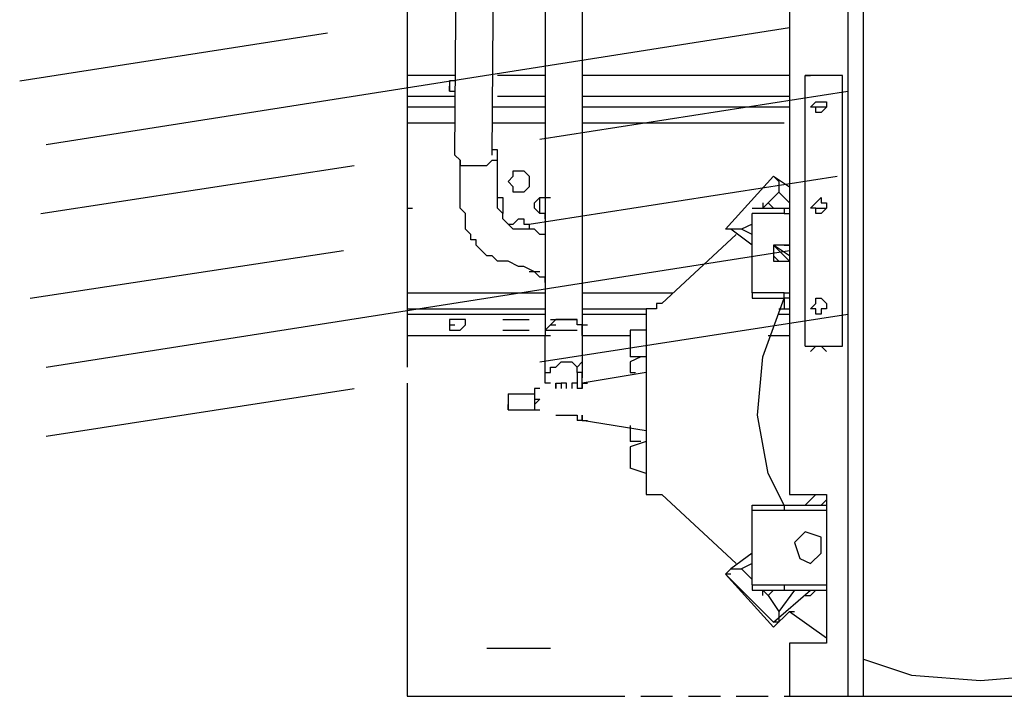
# Model space of a CAD drawing. Header units: millimetres. Extents: x 46 to 491, y -41 to 547.
# Tile 77 of 140: x 257.53 to 265.38, y 91.39 to 96.79. Entities that reach past the tile are written whole.
import ezdxf

# ---------------------------------------------------------------- set-up
doc = ezdxf.new("R2010")
doc.units = ezdxf.units.MM
doc.header["$LTSCALE"] = 10
doc.layers.add('xref', color=252, linetype='Continuous')

# ---------------------------------------------------------------- blocks, each defined once
blk = doc.blocks.new('stacja')
at = {"color": 5, "lineweight": 25}
for points in [[(209.677, 50.630666), (209.677, 42.587333)], [(209.677, 50.630666), (209.677, 42.587333)], [(210.142667, 50.630666), (210.142667, 40.978666)], [(210.142667, 50.630666), (210.142667, 40.978666)], [(207.01, 45.889333), (206.967667, 45.889333), (206.967667, 45.804666), (207.01, 45.804666), (207.01, 45.762333)], [(207.01, 45.889333), (206.967667, 45.889333), (206.967667, 45.804666), (207.01, 45.804666), (207.01, 45.762333)], [(209.804, 45.931666), (209.846334, 45.931666)], [(209.804, 43.772666), (209.804, 45.931666)], [(210.100334, 45.931666), (209.804, 45.931666)], [(209.804, 43.772666), (210.100334, 43.772666), (210.100334, 45.931666)], [(209.804, 45.931666), (209.846334, 45.931666)], [(209.804, 43.772666), (209.804, 45.931666)], [(210.100334, 45.931666), (209.804, 45.931666)], [(209.804, 43.772666), (210.100334, 43.772666), (210.100334, 45.931666)], [(206.967667, 45.804666), (206.967667, 45.847)], [(206.967667, 45.804666), (206.967667, 45.847)], [(206.629, 45.762333), (206.629, 45.677666)], [(206.629, 45.762333), (206.629, 45.677666)], [(206.629, 45.677666), (206.629, 45.550666)], [(206.629, 45.677666), (206.629, 45.550666)], [(206.629, 45.550666), (206.629, 44.196)], [(207.01, 45.550666), (206.629, 45.550666)], [(206.629, 45.550666), (206.629, 44.196)], [(207.01, 45.550666), (206.629, 45.550666)], [(207.729667, 45.550666), (207.306334, 45.550666)], [(207.729667, 45.550666), (207.306334, 45.550666)], [(209.634667, 45.550666), (208.026, 45.550666)], [(209.634667, 45.550666), (208.026, 45.550666)], [(207.348667, 45.254333), (207.348667, 45.339), (207.306334, 45.339)], [(207.348667, 45.254333), (207.348667, 45.339), (207.306334, 45.339)], [(207.01, 45.296666), (207.052334, 45.254333), (207.052334, 45.212), (207.137, 45.212)], [(207.01, 45.296666), (207.052334, 45.254333), (207.052334, 45.212), (207.137, 45.212)], [(207.645, 44.365333), (207.560334, 44.407666), (207.518, 44.407666), (207.433334, 44.45), (207.348667, 44.45), (207.306334, 44.492333), (207.264, 44.492333), (207.221667, 44.534666), (207.179334, 44.577), (207.179334, 44.619333), (207.137, 44.619333), (207.137, 44.661666), (207.094667, 44.704), (207.094667, 44.831), (207.052334, 44.873333), (207.052334, 45.254333)], [(207.645, 44.365333), (207.560334, 44.407666), (207.518, 44.407666), (207.433334, 44.45), (207.348667, 44.45), (207.306334, 44.492333), (207.264, 44.492333), (207.221667, 44.534666), (207.179334, 44.577), (207.179334, 44.619333), (207.137, 44.619333), (207.137, 44.661666), (207.094667, 44.704), (207.094667, 44.831), (207.052334, 44.873333), (207.052334, 45.254333)], [(207.137, 45.212), (207.264, 45.212), (207.306334, 45.254333), (207.348667, 45.254333)], [(207.137, 45.212), (207.264, 45.212), (207.306334, 45.254333), (207.348667, 45.254333)], [(207.433334, 44.746333), (207.391, 44.788666), (207.391, 44.831), (207.348667, 44.873333), (207.348667, 45.296666)], [(207.433334, 44.746333), (207.391, 44.788666), (207.391, 44.831), (207.348667, 44.873333), (207.348667, 45.296666)], [(207.179334, 45.212), (207.221667, 45.212)], [(207.179334, 45.212), (207.221667, 45.212)], [(209.211334, 44.704), (209.169, 44.704), (209.55, 45.127333), (209.677, 45.042666)], [(209.211334, 44.704), (209.169, 44.704), (209.55, 45.127333), (209.677, 45.042666)], [(209.55, 45.127333), (209.592334, 45.085), (209.592334, 45.000333)], [(209.55, 45.127333), (209.592334, 45.085), (209.592334, 45.000333)], [(209.592334, 45.000333), (209.507667, 44.915666), (209.55, 44.873333)], [(209.592334, 45.000333), (209.507667, 44.915666), (209.55, 44.873333)], [(207.348667, 44.958), (207.391, 44.958), (207.391, 44.831)], [(207.348667, 44.958), (207.391, 44.958), (207.391, 44.831)], [(207.729667, 44.831), (207.729667, 44.788666), (207.729667, 44.831), (207.687334, 44.831), (207.645, 44.873333), (207.645, 44.915666), (207.687334, 44.958), (207.729667, 44.958)], [(207.729667, 44.831), (207.729667, 44.788666), (207.729667, 44.831), (207.687334, 44.831), (207.645, 44.873333), (207.645, 44.915666), (207.687334, 44.958), (207.729667, 44.958)], [(207.729667, 44.958), (207.772, 44.958)], [(207.729667, 44.958), (207.772, 44.958)], [(209.634667, 44.873333), (209.634667, 44.831), (209.677, 44.831)], [(209.634667, 44.873333), (209.634667, 44.831), (209.677, 44.831)], [(207.475667, 44.746333), (207.518, 44.788666), (207.560334, 44.788666), (207.560334, 44.746333), (207.602667, 44.746333), (207.602667, 44.704)], [(207.475667, 44.746333), (207.518, 44.788666), (207.560334, 44.788666), (207.560334, 44.746333), (207.602667, 44.746333), (207.602667, 44.704)], [(207.729667, 44.661666), (207.687334, 44.661666), (207.645, 44.704), (207.475667, 44.704), (207.433334, 44.746333), (207.475667, 44.746333)], [(207.729667, 44.661666), (207.687334, 44.661666), (207.645, 44.704), (207.475667, 44.704), (207.433334, 44.746333), (207.475667, 44.746333)], [(209.296, 44.704), (209.169, 44.704)], [(209.296, 44.704), (209.169, 44.704)], [(209.677, 44.577), (209.55, 44.577), (209.55, 44.45), (209.677, 44.45)], [(209.677, 44.577), (209.55, 44.577), (209.55, 44.45), (209.677, 44.45)], [(207.687334, 44.365333), (207.602667, 44.365333)], [(207.687334, 44.365333), (207.602667, 44.365333)], [(207.729667, 44.280666), (207.729667, 44.323), (207.687334, 44.323), (207.645, 44.365333)], [(207.729667, 44.280666), (207.729667, 44.323), (207.687334, 44.323), (207.645, 44.365333)], [(206.629, 44.196), (207.729667, 44.196)], [(206.629, 44.196), (206.629, 44.069)], [(206.629, 44.196), (207.729667, 44.196)], [(206.629, 44.196), (206.629, 44.069)], [(208.026, 44.196), (208.745667, 44.196)], [(208.026, 44.196), (208.745667, 44.196)], [(209.634667, 44.196), (209.380667, 44.196), (209.380667, 44.153666), (209.634667, 44.153666)], [(209.634667, 44.196), (209.380667, 44.196), (209.380667, 44.153666), (209.634667, 44.153666)], [(209.634667, 42.502666), (209.507667, 42.756666), (209.423, 43.222333), (209.465334, 43.688), (209.634667, 44.153666)], [(209.634667, 42.502666), (209.507667, 42.756666), (209.423, 43.222333), (209.465334, 43.688), (209.634667, 44.153666)], [(209.677, 44.153666), (209.634667, 44.153666), (209.634667, 44.196), (209.677, 44.196)], [(209.677, 44.153666), (209.634667, 44.153666), (209.634667, 44.196), (209.677, 44.196)], [(209.634667, 44.153666), (209.634667, 44.069), (209.677, 44.069)], [(209.634667, 44.153666), (209.634667, 44.069), (209.677, 44.069)], [(206.629, 44.069), (206.629, 44.026666)], [(206.629, 44.069), (206.629, 44.026666)], [(208.534, 44.069), (208.534, 42.587333)], [(208.534, 44.069), (208.534, 42.587333)], [(208.661, 44.111333), (208.618667, 44.111333), (208.618667, 44.069)], [(208.661, 44.111333), (208.618667, 44.111333), (208.618667, 44.069)], [(206.629, 44.026666), (206.629, 43.857333)], [(206.629, 44.026666), (206.629, 43.857333)], [(208.026, 43.857333), (208.026, 43.942), (207.983667, 43.942), (207.983667, 43.984333), (207.814334, 43.984333), (207.772, 43.942), (207.729667, 43.899666), (207.729667, 43.857333)], [(208.026, 43.857333), (208.026, 43.942), (207.983667, 43.942), (207.983667, 43.984333), (207.814334, 43.984333), (207.772, 43.942), (207.729667, 43.899666), (207.729667, 43.857333)], [(207.772, 43.984333), (207.983667, 43.984333)], [(207.772, 43.984333), (207.983667, 43.984333)], [(207.856667, 43.984333), (207.899, 43.984333)], [(207.856667, 43.984333), (207.899, 43.984333)], [(207.899, 43.984333), (207.941334, 43.984333)], [(207.899, 43.984333), (207.941334, 43.984333)], [(207.941334, 43.984333), (207.983667, 43.984333)], [(207.941334, 43.984333), (207.983667, 43.984333)], [(206.967667, 43.942), (207.01, 43.942)], [(206.967667, 43.942), (207.01, 43.942)], [(207.391, 43.899666), (207.602667, 43.899666)], [(207.391, 43.899666), (207.602667, 43.899666)], [(207.729667, 43.899666), (207.772, 43.899666)], [(207.729667, 43.899666), (207.772, 43.899666)], [(207.772, 43.942), (207.814334, 43.942)], [(207.772, 43.942), (207.814334, 43.942)], [(207.772, 43.899666), (207.983667, 43.899666)], [(207.772, 43.899666), (207.983667, 43.899666)], [(208.026, 43.942), (208.068334, 43.942)], [(208.026, 43.942), (208.068334, 43.942)], [(208.026, 43.899666), (208.026, 43.857333)], [(208.026, 43.899666), (208.026, 43.857333)], [(208.407, 43.899666), (208.407, 43.772666)], [(208.407, 43.899666), (208.407, 43.772666)], [(207.729667, 43.857333), (207.772, 43.857333)], [(207.729667, 43.857333), (207.772, 43.857333)], [(208.407, 43.772666), (208.407, 43.688)], [(208.407, 43.772666), (208.407, 43.688)], [(209.846334, 43.730333), (209.888667, 43.772666), (209.931, 43.772666), (209.973334, 43.730333)], [(209.846334, 43.730333), (209.888667, 43.772666), (209.931, 43.772666), (209.973334, 43.730333)], [(207.772, 43.476333), (207.729667, 43.476333), (207.729667, 43.561), (207.772, 43.561), (207.772, 43.603333), (207.814334, 43.603333), (207.856667, 43.645666), (207.941334, 43.645666), (207.983667, 43.603333)], [(207.772, 43.476333), (207.729667, 43.476333), (207.729667, 43.561), (207.772, 43.561), (207.772, 43.603333), (207.814334, 43.603333), (207.856667, 43.645666), (207.941334, 43.645666), (207.983667, 43.603333)], [(208.026, 43.645666), (207.983667, 43.603333)], [(208.026, 43.645666), (207.983667, 43.603333)], [(207.983667, 43.561), (207.983667, 43.603333)], [(207.983667, 43.561), (207.983667, 43.603333)], [(208.026, 43.645666), (208.026, 43.561)], [(208.026, 43.645666), (208.026, 43.561)], [(208.407, 43.645666), (208.407, 43.561)], [(208.407, 43.645666), (208.407, 43.561)], [(207.983667, 43.561), (207.983667, 43.434)], [(208.026, 43.434), (208.026, 43.561), (207.983667, 43.561)], [(207.983667, 43.561), (207.983667, 43.434)], [(208.026, 43.434), (208.026, 43.561), (207.983667, 43.561)], [(208.026, 43.561), (208.026, 43.518666)], [(208.026, 43.561), (208.026, 43.518666)], [(208.407, 43.561), (208.449334, 43.561)], [(208.407, 43.561), (208.449334, 43.561)], [(206.629, 43.476333), (206.629, 40.978666), (208.110667, 40.978666)], [(207.687334, 43.434), (207.645, 43.434), (207.645, 43.391666)], [(207.645, 43.434), (207.645, 43.391666)], [(207.687334, 43.434), (207.645, 43.434)], [(207.687334, 43.434), (207.645, 43.434), (207.645, 43.391666)], [(207.645, 43.434), (207.645, 43.391666)], [(207.687334, 43.434), (207.645, 43.434)], [(207.814334, 43.434), (207.814334, 43.476333)], [(207.814334, 43.476333), (207.814334, 43.434)], [(207.814334, 43.434), (207.814334, 43.476333)], [(207.814334, 43.476333), (207.814334, 43.434)], [(207.856667, 43.476333), (207.856667, 43.434)], [(207.856667, 43.476333), (207.856667, 43.434)], [(207.899, 43.434), (207.899, 43.476333)], [(207.899, 43.434), (207.899, 43.476333)], [(207.941334, 43.476333), (207.941334, 43.434)], [(207.941334, 43.476333), (207.941334, 43.434)], [(208.026, 43.434), (207.983667, 43.434)], [(208.026, 43.434), (207.983667, 43.434)], [(208.026, 43.476333), (208.026, 43.434)], [(208.026, 43.476333), (208.068334, 43.476333)], [(208.026, 43.476333), (208.026, 43.434)], [(208.026, 43.476333), (208.068334, 43.476333)], [(207.433334, 43.391666), (207.433334, 43.264666)], [(207.433334, 43.391666), (207.433334, 43.349333)], [(207.433334, 43.391666), (207.433334, 43.264666)], [(207.433334, 43.391666), (207.433334, 43.349333)], [(207.433334, 43.349333), (207.433334, 43.307)], [(207.433334, 43.349333), (207.433334, 43.307)], [(207.645, 43.391666), (207.645, 43.349333), (207.687334, 43.349333)], [(207.645, 43.391666), (207.645, 43.307)], [(207.645, 43.391666), (207.645, 43.349333), (207.687334, 43.349333)], [(207.645, 43.391666), (207.645, 43.307)], [(207.687334, 43.349333), (207.645, 43.307), (207.645, 43.264666), (207.687334, 43.264666)], [(207.687334, 43.349333), (207.645, 43.307), (207.645, 43.264666), (207.687334, 43.264666)], [(207.645, 43.307), (207.645, 43.264666)], [(207.645, 43.307), (207.645, 43.264666)], [(207.645, 43.264666), (207.687334, 43.264666)], [(207.645, 43.264666), (207.687334, 43.264666)], [(207.814334, 43.222333), (207.856667, 43.222333)], [(207.814334, 43.222333), (207.856667, 43.222333)], [(207.814334, 43.222333), (207.856667, 43.222333)], [(207.814334, 43.222333), (207.856667, 43.222333)], [(207.814334, 43.222333), (207.856667, 43.222333)], [(207.814334, 43.222333), (207.856667, 43.222333)], [(207.856667, 43.222333), (207.899, 43.222333)], [(207.856667, 43.222333), (207.899, 43.222333)], [(207.899, 43.222333), (207.941334, 43.222333)], [(207.899, 43.222333), (207.941334, 43.222333)], [(207.899, 43.222333), (207.941334, 43.222333)], [(207.899, 43.222333), (207.941334, 43.222333)], [(207.941334, 43.222333), (207.983667, 43.222333)], [(207.941334, 43.222333), (207.983667, 43.222333)], [(207.983667, 43.222333), (207.983667, 43.18)], [(207.983667, 43.222333), (207.983667, 43.18)], [(208.026, 43.222333), (208.026, 43.18)], [(208.026, 43.18), (208.026, 43.222333)], [(208.026, 43.222333), (208.026, 43.18)], [(208.026, 43.18), (208.026, 43.222333)], [(208.026, 43.18), (208.068334, 43.18)], [(208.026, 43.18), (208.068334, 43.18)], [(208.407, 43.095333), (208.407, 43.010666)], [(208.407, 43.095333), (208.407, 43.010666)], [(208.407, 42.968333), (208.407, 42.883666)], [(208.407, 42.968333), (208.407, 42.883666)], [(208.407, 42.883666), (208.407, 42.799)], [(208.407, 42.883666), (208.407, 42.799)], [(208.618667, 42.587333), (208.661, 42.587333)], [(208.618667, 42.587333), (208.661, 42.587333)], [(209.973334, 42.587333), (209.973334, 41.402), (209.677, 41.402)], [(209.973334, 42.587333), (209.973334, 41.402), (209.677, 41.402)], [(209.888667, 42.587333), (209.804, 42.502666)], [(209.888667, 42.587333), (209.804, 42.502666)], [(209.634667, 42.502666), (209.634667, 42.460333), (209.380667, 42.460333), (209.380667, 42.502666), (209.973334, 42.502666)], [(209.634667, 42.502666), (209.634667, 42.460333), (209.380667, 42.460333), (209.380667, 42.502666), (209.973334, 42.502666)], [(209.973334, 42.460333), (209.634667, 42.460333)], [(209.973334, 42.460333), (209.634667, 42.460333)], [(209.380667, 42.121666), (209.211334, 41.994666), (209.296, 41.994666)], [(209.380667, 42.121666), (209.211334, 41.994666), (209.296, 41.994666)], [(209.211334, 41.994666), (209.169, 41.952333), (209.55, 41.571333)], [(209.211334, 41.994666), (209.169, 41.952333), (209.55, 41.571333)], [(209.211334, 41.952333), (209.169, 41.952333), (209.55, 41.529), (209.677, 41.656)], [(209.211334, 41.952333), (209.169, 41.952333), (209.55, 41.529), (209.677, 41.656)], [(209.380667, 41.867666), (209.634667, 41.867666), (209.634667, 41.825333)], [(209.380667, 41.867666), (209.380667, 41.825333), (209.973334, 41.825333)], [(209.380667, 41.867666), (209.634667, 41.867666), (209.634667, 41.825333)], [(209.380667, 41.867666), (209.380667, 41.825333), (209.973334, 41.825333)], [(209.634667, 41.867666), (209.973334, 41.867666)], [(209.634667, 41.867666), (209.973334, 41.867666)], [(209.804, 41.783), (209.846334, 41.783), (209.888667, 41.825333)], [(209.804, 41.783), (209.846334, 41.783), (209.888667, 41.825333)], [(209.592334, 41.656), (209.592334, 41.571333), (209.55, 41.571333)], [(209.592334, 41.656), (209.592334, 41.571333), (209.55, 41.571333)], [(209.677, 41.656), (209.973334, 41.444333)], [(209.677, 41.656), (209.973334, 41.444333)], [(209.677, 41.402), (209.677, 40.978666)], [(209.677, 41.402), (209.677, 40.978666)], [(210.269667, 41.275), (210.650667, 41.148), (211.201, 41.105666), (211.709, 41.148), (212.09, 41.317333)], [(210.269667, 41.275), (210.650667, 41.148), (211.201, 41.105666), (211.709, 41.148), (212.09, 41.317333)], [(206.629, 41.232666), (206.629, 40.978666), (206.883, 40.978666)], [(209.634667, 40.978666), (212.132334, 40.978666)], [(209.677, 40.978666), (210.142667, 40.978666)], [(209.677, 40.978666), (210.142667, 40.978666)], [(210.142667, 40.978666), (210.269667, 40.978666)], [(210.142667, 40.978666), (210.269667, 40.978666)]]:
    blk.add_lwpolyline(points, dxfattribs=at)
for points in [[(209.931, 45.635333), (209.888667, 45.635333), (209.888667, 45.677666), (209.846334, 45.677666), (209.888667, 45.72), (209.973334, 45.72), (209.973334, 45.677666)], [(209.931, 45.635333), (209.888667, 45.635333), (209.888667, 45.677666), (209.846334, 45.677666), (209.888667, 45.72), (209.973334, 45.72), (209.973334, 45.677666)], [(207.475667, 45.000333), (207.475667, 45.042666), (207.433334, 45.085), (207.475667, 45.127333), (207.475667, 45.169666), (207.560334, 45.169666), (207.602667, 45.127333), (207.602667, 45.042666), (207.560334, 45.000333)], [(207.475667, 45.000333), (207.475667, 45.042666), (207.433334, 45.085), (207.475667, 45.127333), (207.475667, 45.169666), (207.560334, 45.169666), (207.602667, 45.127333), (207.602667, 45.042666), (207.560334, 45.000333)], [(209.888667, 44.915666), (209.931, 44.958), (209.931, 44.915666), (209.973334, 44.915666), (209.973334, 44.873333), (209.931, 44.831), (209.888667, 44.831), (209.888667, 44.873333), (209.846334, 44.873333)], [(209.888667, 44.915666), (209.931, 44.958), (209.931, 44.915666), (209.973334, 44.915666), (209.973334, 44.873333), (209.931, 44.831), (209.888667, 44.831), (209.888667, 44.873333), (209.846334, 44.873333)], [(209.931, 44.153666), (209.973334, 44.111333), (209.973334, 44.069), (209.931, 44.069), (209.931, 44.026666), (209.888667, 44.026666), (209.888667, 44.069), (209.846334, 44.069), (209.888667, 44.111333), (209.888667, 44.153666)], [(209.931, 44.153666), (209.973334, 44.111333), (209.973334, 44.069), (209.931, 44.069), (209.931, 44.026666), (209.888667, 44.026666), (209.888667, 44.069), (209.846334, 44.069), (209.888667, 44.111333), (209.888667, 44.153666)], [(207.094667, 43.942), (207.094667, 43.984333), (206.967667, 43.984333), (206.967667, 43.899666), (207.052334, 43.899666)], [(207.094667, 43.942), (207.094667, 43.984333), (206.967667, 43.984333), (206.967667, 43.899666), (207.052334, 43.899666)], [(209.931, 42.248666), (209.804, 42.291), (209.719334, 42.206333), (209.761667, 42.079333), (209.846334, 42.037), (209.931, 42.121666)], [(209.931, 42.248666), (209.804, 42.291), (209.719334, 42.206333), (209.761667, 42.079333), (209.846334, 42.037), (209.931, 42.121666)]]:
    blk.add_lwpolyline(points, close=True, dxfattribs=at)
for points in [[(210.269667, 40.978666), (210.269667, 40.978666), (210.269667, 55.499), (210.269667, 55.499)], [(210.269667, 40.978666), (210.269667, 40.978666), (210.269667, 55.499), (210.269667, 55.499)], [(207.01, 45.296666), (207.01, 45.296666), (207.052334, 51.181), (207.052334, 51.181)], [(207.01, 45.296666), (207.01, 45.296666), (207.052334, 51.181), (207.052334, 51.181)], [(207.306334, 45.296666), (207.306334, 45.296666), (207.348667, 51.138666), (207.348667, 51.138666)], [(207.306334, 45.296666), (207.306334, 45.296666), (207.348667, 51.138666), (207.348667, 51.138666)], [(207.729667, 47.709666), (207.729667, 47.709666), (207.729667, 43.857333), (207.729667, 43.857333)], [(207.729667, 47.709666), (207.729667, 47.709666), (207.729667, 43.857333), (207.729667, 43.857333)], [(208.026, 47.709666), (208.026, 47.709666), (208.026, 43.857333), (208.026, 43.857333)], [(208.026, 47.709666), (208.026, 47.709666), (208.026, 43.857333), (208.026, 43.857333)], [(206.629, 47.498), (206.629, 47.498), (206.629, 45.000333), (206.629, 45.000333)], [(206.629, 46.482), (206.629, 46.482), (206.629, 46.228), (206.629, 46.228)], [(206.629, 46.101), (206.629, 46.101), (206.629, 45.847), (206.629, 45.847)], [(206.629, 45.931666), (206.629, 45.931666), (206.629, 45.762333), (206.629, 45.762333)], [(207.01, 45.931666), (207.01, 45.931666), (206.629, 45.931666), (206.629, 45.931666)], [(206.629, 45.931666), (206.629, 45.931666), (206.629, 45.762333), (206.629, 45.762333)], [(207.01, 45.931666), (207.01, 45.931666), (206.629, 45.931666), (206.629, 45.931666)], [(207.729667, 45.931666), (207.729667, 45.931666), (207.348667, 45.931666), (207.348667, 45.931666)], [(207.729667, 45.931666), (207.729667, 45.931666), (207.348667, 45.931666), (207.348667, 45.931666)], [(209.677, 45.931666), (209.677, 45.931666), (208.026, 45.931666), (208.026, 45.931666)], [(209.677, 45.931666), (209.677, 45.931666), (208.026, 45.931666), (208.026, 45.931666)], [(207.01, 45.762333), (207.01, 45.762333), (206.629, 45.762333), (206.629, 45.762333)], [(207.01, 45.762333), (207.01, 45.762333), (206.629, 45.762333), (206.629, 45.762333)], [(206.629, 45.72), (206.629, 45.72), (206.629, 45.508333), (206.629, 45.508333)], [(207.729667, 45.762333), (207.729667, 45.762333), (207.348667, 45.762333), (207.348667, 45.762333)], [(207.729667, 45.762333), (207.729667, 45.762333), (207.348667, 45.762333), (207.348667, 45.762333)], [(209.677, 45.762333), (209.677, 45.762333), (208.026, 45.762333), (208.026, 45.762333)], [(209.677, 45.762333), (209.677, 45.762333), (208.026, 45.762333), (208.026, 45.762333)], [(207.01, 45.677666), (207.01, 45.677666), (206.629, 45.677666), (206.629, 45.677666)], [(207.01, 45.677666), (207.01, 45.677666), (206.629, 45.677666), (206.629, 45.677666)], [(207.729667, 45.677666), (207.729667, 45.677666), (207.306334, 45.677666), (207.306334, 45.677666)], [(207.729667, 45.677666), (207.729667, 45.677666), (207.306334, 45.677666), (207.306334, 45.677666)], [(209.634667, 45.677666), (209.634667, 45.677666), (208.026, 45.677666), (208.026, 45.677666)], [(209.634667, 45.677666), (209.634667, 45.677666), (208.026, 45.677666), (208.026, 45.677666)], [(209.677, 45.677666), (209.677, 45.677666), (209.634667, 45.677666), (209.634667, 45.677666)], [(209.677, 45.677666), (209.677, 45.677666), (209.634667, 45.677666), (209.634667, 45.677666)], [(209.973334, 45.677666), (209.973334, 45.677666), (209.846334, 45.677666), (209.846334, 45.677666)], [(209.973334, 45.677666), (209.973334, 45.677666), (209.846334, 45.677666), (209.846334, 45.677666)], [(206.629, 45.381333), (206.629, 45.381333), (206.629, 45.127333), (206.629, 45.127333)], [(209.55, 45.127333), (209.55, 45.127333), (209.677, 45.042666), (209.677, 45.042666)], [(209.55, 45.127333), (209.55, 45.127333), (209.677, 45.042666), (209.677, 45.042666)], [(206.629, 45.000333), (206.629, 45.000333), (206.629, 44.746333), (206.629, 44.746333)], [(209.677, 44.915666), (209.677, 44.915666), (209.592334, 45.000333), (209.592334, 45.000333)], [(209.677, 44.915666), (209.677, 44.915666), (209.592334, 45.000333), (209.592334, 45.000333)], [(207.348667, 44.958), (207.348667, 44.958), (207.391, 44.958), (207.391, 44.958)], [(207.348667, 44.958), (207.348667, 44.958), (207.391, 44.958), (207.391, 44.958)], [(207.391, 44.958), (207.391, 44.958), (207.391, 44.831), (207.391, 44.831)], [(207.391, 44.958), (207.391, 44.958), (207.391, 44.831), (207.391, 44.831)], [(207.687334, 44.831), (207.687334, 44.831), (207.687334, 44.958), (207.687334, 44.958)], [(207.687334, 44.831), (207.687334, 44.831), (207.687334, 44.958), (207.687334, 44.958)], [(209.380667, 44.873333), (209.380667, 44.873333), (209.634667, 44.873333), (209.634667, 44.873333)], [(209.380667, 44.873333), (209.380667, 44.873333), (209.634667, 44.873333), (209.634667, 44.873333)], [(209.465334, 44.873333), (209.465334, 44.873333), (209.507667, 44.915666), (209.507667, 44.915666)], [(209.465334, 44.915666), (209.465334, 44.915666), (209.465334, 44.873333), (209.465334, 44.873333)], [(209.465334, 44.873333), (209.465334, 44.873333), (209.507667, 44.915666), (209.507667, 44.915666)], [(209.465334, 44.915666), (209.465334, 44.915666), (209.465334, 44.873333), (209.465334, 44.873333)], [(209.634667, 44.873333), (209.634667, 44.873333), (209.677, 44.873333), (209.677, 44.873333)], [(209.634667, 44.873333), (209.634667, 44.873333), (209.677, 44.873333), (209.677, 44.873333)], [(209.888667, 44.873333), (209.888667, 44.873333), (209.973334, 44.873333), (209.973334, 44.873333)], [(209.888667, 44.873333), (209.888667, 44.873333), (209.931, 44.873333), (209.931, 44.873333)], [(209.888667, 44.873333), (209.888667, 44.873333), (209.973334, 44.873333), (209.973334, 44.873333)], [(209.888667, 44.873333), (209.888667, 44.873333), (209.931, 44.873333), (209.931, 44.873333)], [(209.634667, 44.831), (209.634667, 44.831), (209.380667, 44.831), (209.380667, 44.831)], [(209.380667, 44.196), (209.380667, 44.196), (209.380667, 44.831), (209.380667, 44.831)], [(209.634667, 44.831), (209.634667, 44.831), (209.380667, 44.831), (209.380667, 44.831)], [(209.380667, 44.196), (209.380667, 44.196), (209.380667, 44.831), (209.380667, 44.831)], [(209.380667, 44.577), (209.380667, 44.577), (209.211334, 44.704), (209.211334, 44.704)], [(209.380667, 44.577), (209.380667, 44.577), (209.211334, 44.704), (209.211334, 44.704)], [(209.380667, 44.746333), (209.380667, 44.746333), (209.296, 44.704), (209.296, 44.704)], [(209.380667, 44.746333), (209.380667, 44.746333), (209.296, 44.704), (209.296, 44.704)], [(209.380667, 44.661666), (209.380667, 44.661666), (209.296, 44.704), (209.296, 44.704)], [(209.380667, 44.661666), (209.380667, 44.661666), (209.296, 44.704), (209.296, 44.704)], [(206.629, 44.619333), (206.629, 44.619333), (206.629, 44.365333), (206.629, 44.365333)], [(209.253667, 44.661666), (209.253667, 44.661666), (208.661, 44.111333), (208.661, 44.111333)], [(209.253667, 44.661666), (209.253667, 44.661666), (208.661, 44.111333), (208.661, 44.111333)], [(209.55, 44.577), (209.55, 44.577), (209.677, 44.45), (209.677, 44.45)], [(209.677, 44.492333), (209.677, 44.492333), (209.55, 44.577), (209.55, 44.577)], [(209.55, 44.577), (209.55, 44.577), (209.677, 44.45), (209.677, 44.45)], [(209.677, 44.492333), (209.677, 44.492333), (209.55, 44.577), (209.55, 44.577)], [(209.634667, 44.577), (209.634667, 44.577), (209.677, 44.577), (209.677, 44.577)], [(209.634667, 44.577), (209.634667, 44.577), (209.677, 44.577), (209.677, 44.577)], [(209.592334, 44.45), (209.592334, 44.45), (209.55, 44.492333), (209.55, 44.492333)], [(209.592334, 44.45), (209.592334, 44.45), (209.55, 44.492333), (209.55, 44.492333)], [(206.629, 44.238333), (206.629, 44.238333), (206.629, 43.984333), (206.629, 43.984333)], [(206.629, 44.069), (206.629, 44.069), (207.729667, 44.069), (207.729667, 44.069)], [(206.629, 44.069), (206.629, 44.069), (207.729667, 44.069), (207.729667, 44.069)], [(208.026, 44.069), (208.026, 44.069), (208.534, 44.069), (208.534, 44.069)], [(208.026, 44.069), (208.026, 44.069), (208.534, 44.069), (208.534, 44.069)], [(208.618667, 44.069), (208.618667, 44.069), (208.534, 44.069), (208.534, 44.069)], [(208.618667, 44.069), (208.618667, 44.069), (208.534, 44.069), (208.534, 44.069)], [(209.592334, 44.069), (209.592334, 44.069), (209.677, 44.069), (209.677, 44.069)], [(209.592334, 44.069), (209.592334, 44.069), (209.677, 44.069), (209.677, 44.069)], [(206.629, 44.026666), (206.629, 44.026666), (207.729667, 44.026666), (207.729667, 44.026666)], [(206.629, 44.026666), (206.629, 44.026666), (207.729667, 44.026666), (207.729667, 44.026666)], [(207.391, 43.984333), (207.391, 43.984333), (207.602667, 43.984333), (207.602667, 43.984333)], [(207.391, 43.984333), (207.391, 43.984333), (207.602667, 43.984333), (207.602667, 43.984333)], [(208.026, 44.026666), (208.026, 44.026666), (208.534, 44.026666), (208.534, 44.026666)], [(208.026, 44.026666), (208.026, 44.026666), (208.534, 44.026666), (208.534, 44.026666)], [(209.592334, 44.026666), (209.592334, 44.026666), (209.677, 44.026666), (209.677, 44.026666)], [(209.592334, 44.026666), (209.592334, 44.026666), (209.677, 44.026666), (209.677, 44.026666)], [(208.534, 43.899666), (208.534, 43.899666), (208.407, 43.899666), (208.407, 43.899666)], [(208.534, 43.899666), (208.534, 43.899666), (208.407, 43.899666), (208.407, 43.899666)], [(206.629, 43.857333), (206.629, 43.857333), (207.729667, 43.857333), (207.729667, 43.857333)], [(206.629, 43.857333), (206.629, 43.857333), (206.629, 43.603333), (206.629, 43.603333)], [(206.629, 43.857333), (206.629, 43.857333), (207.729667, 43.857333), (207.729667, 43.857333)], [(207.729667, 43.518666), (207.729667, 43.518666), (207.729667, 43.857333), (207.729667, 43.857333)], [(207.729667, 43.518666), (207.729667, 43.518666), (207.729667, 43.857333), (207.729667, 43.857333)], [(208.026, 43.857333), (208.026, 43.857333), (208.407, 43.857333), (208.407, 43.857333)], [(208.026, 43.857333), (208.026, 43.857333), (208.026, 43.518666), (208.026, 43.518666)], [(208.026, 43.857333), (208.026, 43.857333), (208.407, 43.857333), (208.407, 43.857333)], [(208.026, 43.857333), (208.026, 43.857333), (208.026, 43.518666), (208.026, 43.518666)], [(209.507667, 43.857333), (209.507667, 43.857333), (209.677, 43.857333), (209.677, 43.857333)], [(209.507667, 43.857333), (209.507667, 43.857333), (209.677, 43.857333), (209.677, 43.857333)], [(208.534, 43.688), (208.534, 43.688), (208.407, 43.688), (208.407, 43.688)], [(208.491667, 43.688), (208.491667, 43.688), (208.407, 43.645666), (208.407, 43.645666)], [(208.534, 43.688), (208.534, 43.688), (208.407, 43.688), (208.407, 43.688)], [(208.491667, 43.688), (208.491667, 43.688), (208.407, 43.645666), (208.407, 43.645666)], [(208.534, 43.561), (208.534, 43.561), (208.026, 43.476333), (208.026, 43.476333)], [(208.534, 43.561), (208.534, 43.561), (208.026, 43.476333), (208.026, 43.476333)], [(206.629, 43.476333), (206.629, 43.476333), (206.629, 43.222333), (206.629, 43.222333)], [(207.814334, 43.476333), (207.814334, 43.476333), (207.856667, 43.476333), (207.856667, 43.476333)], [(207.814334, 43.476333), (207.814334, 43.476333), (207.856667, 43.476333), (207.856667, 43.476333)], [(207.899, 43.476333), (207.899, 43.476333), (207.856667, 43.476333), (207.856667, 43.476333)], [(207.899, 43.476333), (207.899, 43.476333), (207.856667, 43.476333), (207.856667, 43.476333)], [(207.983667, 43.476333), (207.983667, 43.476333), (207.941334, 43.476333), (207.941334, 43.476333)], [(207.983667, 43.476333), (207.983667, 43.476333), (207.941334, 43.476333), (207.941334, 43.476333)], [(208.026, 43.476333), (208.026, 43.476333), (208.068334, 43.476333), (208.068334, 43.476333)], [(208.026, 43.476333), (208.026, 43.476333), (208.068334, 43.476333), (208.068334, 43.476333)], [(207.433334, 43.391666), (207.433334, 43.391666), (207.645, 43.391666), (207.645, 43.391666)], [(207.433334, 43.391666), (207.433334, 43.391666), (207.475667, 43.391666), (207.475667, 43.391666)], [(207.433334, 43.391666), (207.433334, 43.391666), (207.645, 43.391666), (207.645, 43.391666)], [(207.433334, 43.391666), (207.433334, 43.391666), (207.475667, 43.391666), (207.475667, 43.391666)], [(207.433334, 43.264666), (207.433334, 43.264666), (207.433334, 43.307), (207.433334, 43.307)], [(207.433334, 43.264666), (207.433334, 43.264666), (207.433334, 43.307), (207.433334, 43.307)], [(207.433334, 43.264666), (207.433334, 43.264666), (207.645, 43.264666), (207.645, 43.264666)], [(207.433334, 43.264666), (207.433334, 43.264666), (207.645, 43.264666), (207.645, 43.264666)], [(207.814334, 43.222333), (207.814334, 43.222333), (207.856667, 43.222333), (207.856667, 43.222333)], [(207.814334, 43.222333), (207.814334, 43.222333), (207.856667, 43.222333), (207.856667, 43.222333)], [(207.856667, 43.222333), (207.856667, 43.222333), (207.899, 43.222333), (207.899, 43.222333)], [(207.856667, 43.222333), (207.856667, 43.222333), (207.899, 43.222333), (207.899, 43.222333)], [(207.941334, 43.222333), (207.941334, 43.222333), (207.983667, 43.222333), (207.983667, 43.222333)], [(207.941334, 43.222333), (207.941334, 43.222333), (207.983667, 43.222333), (207.983667, 43.222333)], [(208.026, 43.18), (208.026, 43.18), (207.983667, 43.18), (207.983667, 43.18)], [(208.026, 43.18), (208.026, 43.18), (207.983667, 43.18), (207.983667, 43.18)], [(208.026, 43.18), (208.026, 43.18), (208.068334, 43.18), (208.068334, 43.18)], [(208.534, 43.095333), (208.534, 43.095333), (208.026, 43.18), (208.026, 43.18)], [(208.026, 43.18), (208.026, 43.18), (208.068334, 43.18), (208.068334, 43.18)], [(208.026, 43.18), (208.026, 43.18), (208.068334, 43.18), (208.068334, 43.18)], [(208.534, 43.095333), (208.534, 43.095333), (208.026, 43.18), (208.026, 43.18)], [(208.026, 43.18), (208.026, 43.18), (208.068334, 43.18), (208.068334, 43.18)], [(208.407, 43.137666), (208.407, 43.137666), (208.407, 43.095333), (208.407, 43.095333)], [(208.407, 43.137666), (208.407, 43.137666), (208.407, 43.095333), (208.407, 43.095333)], [(206.629, 43.095333), (206.629, 43.095333), (206.629, 42.883666), (206.629, 42.883666)], [(208.534, 43.010666), (208.534, 43.010666), (208.407, 42.968333), (208.407, 42.968333)], [(208.491667, 43.010666), (208.491667, 43.010666), (208.407, 43.010666), (208.407, 43.010666)], [(208.534, 43.010666), (208.534, 43.010666), (208.407, 42.968333), (208.407, 42.968333)], [(208.491667, 43.010666), (208.491667, 43.010666), (208.407, 43.010666), (208.407, 43.010666)], [(208.534, 42.756666), (208.534, 42.756666), (208.407, 42.799), (208.407, 42.799)], [(208.534, 42.756666), (208.534, 42.756666), (208.407, 42.799), (208.407, 42.799)], [(206.629, 42.756666), (206.629, 42.756666), (206.629, 42.502666), (206.629, 42.502666)], [(208.534, 42.587333), (208.534, 42.587333), (208.618667, 42.587333), (208.618667, 42.587333)], [(208.534, 42.587333), (208.534, 42.587333), (208.618667, 42.587333), (208.618667, 42.587333)], [(208.661, 42.587333), (208.661, 42.587333), (209.253667, 42.037), (209.253667, 42.037)], [(208.661, 42.587333), (208.661, 42.587333), (209.253667, 42.037), (209.253667, 42.037)], [(209.677, 42.587333), (209.677, 42.587333), (209.973334, 42.587333), (209.973334, 42.587333)], [(209.677, 42.587333), (209.677, 42.587333), (209.973334, 42.587333), (209.973334, 42.587333)], [(209.973334, 42.545), (209.973334, 42.545), (209.931, 42.502666), (209.931, 42.502666)], [(209.973334, 42.545), (209.973334, 42.545), (209.931, 42.502666), (209.931, 42.502666)], [(209.380667, 41.867666), (209.380667, 41.867666), (209.380667, 42.460333), (209.380667, 42.460333)], [(209.380667, 41.867666), (209.380667, 41.867666), (209.380667, 42.460333), (209.380667, 42.460333)], [(206.629, 42.375666), (206.629, 42.375666), (206.629, 42.121666), (206.629, 42.121666)], [(209.380667, 42.037), (209.380667, 42.037), (209.296, 41.994666), (209.296, 41.994666)], [(209.380667, 42.037), (209.380667, 42.037), (209.296, 41.994666), (209.296, 41.994666)], [(206.629, 41.994666), (206.629, 41.994666), (206.629, 41.740666), (206.629, 41.740666)], [(209.296, 41.994666), (209.296, 41.994666), (209.380667, 41.91), (209.380667, 41.91)], [(209.380667, 41.91), (209.380667, 41.91), (209.296, 41.994666), (209.296, 41.994666)], [(209.296, 41.994666), (209.296, 41.994666), (209.380667, 41.91), (209.380667, 41.91)], [(209.380667, 41.91), (209.380667, 41.91), (209.296, 41.994666), (209.296, 41.994666)], [(209.465334, 41.825333), (209.465334, 41.825333), (209.507667, 41.783), (209.507667, 41.783)], [(209.465334, 41.783), (209.465334, 41.783), (209.465334, 41.825333), (209.465334, 41.825333)], [(209.465334, 41.825333), (209.465334, 41.825333), (209.507667, 41.783), (209.507667, 41.783)], [(209.465334, 41.783), (209.465334, 41.783), (209.465334, 41.825333), (209.465334, 41.825333)], [(209.55, 41.825333), (209.55, 41.825333), (209.507667, 41.783), (209.507667, 41.783)], [(209.55, 41.825333), (209.55, 41.825333), (209.507667, 41.783), (209.507667, 41.783)], [(209.507667, 41.783), (209.507667, 41.783), (209.592334, 41.656), (209.592334, 41.656)], [(209.507667, 41.783), (209.507667, 41.783), (209.592334, 41.656), (209.592334, 41.656)], [(209.55, 41.571333), (209.55, 41.571333), (209.846334, 41.825333), (209.846334, 41.825333)], [(209.55, 41.571333), (209.55, 41.571333), (209.846334, 41.825333), (209.846334, 41.825333)], [(209.719334, 41.825333), (209.719334, 41.825333), (209.592334, 41.656), (209.592334, 41.656)], [(209.719334, 41.825333), (209.719334, 41.825333), (209.592334, 41.656), (209.592334, 41.656)], [(209.677, 41.656), (209.677, 41.656), (209.719334, 41.656), (209.719334, 41.656)], [(209.677, 41.656), (209.677, 41.656), (209.719334, 41.656), (209.719334, 41.656)], [(206.629, 41.613666), (206.629, 41.613666), (206.629, 41.359666), (206.629, 41.359666)], [(207.772, 41.359666), (207.772, 41.359666), (207.264, 41.359666), (207.264, 41.359666)], [(207.01, 40.978666), (207.01, 40.978666), (207.264, 40.978666), (207.264, 40.978666)], [(207.391, 40.978666), (207.391, 40.978666), (207.645, 40.978666), (207.645, 40.978666)], [(207.772, 40.978666), (207.772, 40.978666), (207.983667, 40.978666), (207.983667, 40.978666)], [(208.110667, 40.978666), (208.110667, 40.978666), (208.364667, 40.978666), (208.364667, 40.978666)], [(208.491667, 40.978666), (208.491667, 40.978666), (208.745667, 40.978666), (208.745667, 40.978666)], [(208.872667, 40.978666), (208.872667, 40.978666), (209.126667, 40.978666), (209.126667, 40.978666)], [(209.253667, 40.978666), (209.253667, 40.978666), (209.507667, 40.978666), (209.507667, 40.978666)], [(209.634667, 40.978666), (209.634667, 40.978666), (209.888667, 40.978666), (209.888667, 40.978666)], [(210.015667, 40.978666), (210.015667, 40.978666), (210.269667, 40.978666), (210.269667, 40.978666)], [(210.396667, 40.978666), (210.396667, 40.978666), (210.608334, 40.978666), (210.608334, 40.978666)], [(210.735334, 40.978666), (210.735334, 40.978666), (210.989334, 40.978666), (210.989334, 40.978666)], [(211.116334, 40.978666), (211.116334, 40.978666), (211.370334, 40.978666), (211.370334, 40.978666)]]:
    blk.add_open_spline(points, degree=3, dxfattribs=at)
at = {"color": 6, "lineweight": 25}
for points in [[(203.538667, 45.889333), (203.538667, 45.889333), (205.994, 46.270333), (205.994, 46.270333)], [(203.750334, 45.381333), (203.750334, 45.381333), (209.677, 46.312666), (209.677, 46.312666)], [(207.687334, 45.423666), (207.687334, 45.423666), (210.142667, 45.804666), (210.142667, 45.804666)], [(203.708, 44.831), (203.708, 44.831), (206.205667, 45.212), (206.205667, 45.212)], [(207.602667, 44.746333), (207.602667, 44.746333), (210.058, 45.127333), (210.058, 45.127333)], [(203.623334, 44.153666), (203.623334, 44.153666), (206.121, 44.534666), (206.121, 44.534666)], [(203.750334, 43.603333), (203.750334, 43.603333), (209.677, 44.534666), (209.677, 44.534666)], [(207.687334, 43.645666), (207.687334, 43.645666), (210.142667, 44.026666), (210.142667, 44.026666)], [(203.750334, 43.053), (203.750334, 43.053), (206.205667, 43.434), (206.205667, 43.434)]]:
    blk.add_open_spline(points, degree=3, dxfattribs=at)
at = {"color": 22, "lineweight": 25}
for points in [[(206.629, 44.873333), (206.629, 44.873333), (206.671334, 44.873333), (206.671334, 44.873333)], [(206.629, 44.873333), (206.629, 44.873333), (206.671334, 44.873333), (206.671334, 44.873333)], [(206.629, 43.857333), (206.629, 43.857333), (206.671334, 43.857333), (206.671334, 43.857333)], [(209.677, 40.978666), (209.677, 40.978666), (209.719334, 40.978666), (209.719334, 40.978666)]]:
    blk.add_open_spline(points, degree=3, dxfattribs=at)

msp = doc.modelspace()

# ---------------------------------------------------------------- block references
at = {"layer": 'xref'}
msp.add_blockref('stacja', (53.992334, 50.410128), dxfattribs=at)

doc.saveas('drawing.dxf')
